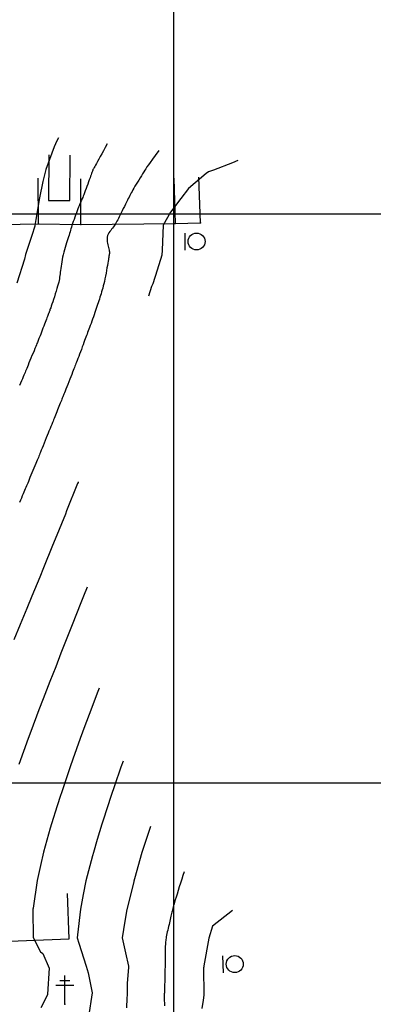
# Model space of a CAD drawing. Header units: millimetres. Extents: x 196436 to 199900, y 8705373 to 8708636.
# Tile 155 of 238: x 198673 to 198735, y 8706661 to 8706834. Entities that reach past the tile are written whole.
import ezdxf

# ---------------------------------------------------------------- set-up
doc = ezdxf.new("R2010")
doc.units = ezdxf.units.MM
doc.header["$LTSCALE"] = 5
for name, color, linetype in [('$CURVAS1', 30, 'Continuous'), ('$CURVAS2', 40, 'Continuous'), ('CASA', 6, 'Continuous'), ('CERCA', 3, 'CERCA_LINE'), ('MALHA', 9, 'Continuous'), ('PL', 23, 'Continuous'), ('POSTE', 3, 'Continuous')]:
    doc.layers.add(name, color=color, linetype=linetype)
doc.linetypes.add('CERCA_LINE', pattern='A,0.5,-0.2,["X",Standard,S=0.1,R=0,X=-0.1,Y=-0.05],-0.25', length=0.95)

# ---------------------------------------------------------------- blocks, each defined once
blk = doc.blocks.new('PL')
at = {"layer": 'PL'}
blk.add_line((2.01, 1.49), (2.01, -1.49), dxfattribs=at)
blk.add_circle((0, 0), 1.49, dxfattribs=at)

msp = doc.modelspace()

# ---------------------------------------------------------------- linework, layer by layer
at = {"layer": '$CURVAS1'}
for points in [[(198711.311, 8706809.317, 700), (198710.359, 8706808.938, 700), (198707.021, 8706807.653, 700), (198706.164, 8706807.332, 700), (198705.714, 8706807.084, 700), (198702.612, 8706804.426, 700), (198701.307, 8706802.678, 700), (198699.472, 8706800.29, 700), (198698.167, 8706797.98, 700), (198697.988, 8706793.6, 700), (198697.933, 8706792.692, 700), (198697.123, 8706790.089, 700), (198696.356, 8706787.699, 700), (198696.169, 8706787.189, 700), (198695.591, 8706785.511, 700)], [(198683.296, 8706752.892, 700), (198683.251, 8706752.779, 700), (198683.242, 8706752.756, 700), (198683.164, 8706752.561, 700), (198681.243, 8706747.765, 700), (198681.02, 8706747.203, 700), (198679.223, 8706742.774, 700), (198678.774, 8706741.655, 700), (198677.185, 8706737.783, 700), (198676.518, 8706736.129, 700), (198675.135, 8706732.792, 700), (198674.254, 8706730.618, 700), (198673.079, 8706727.801, 700), (198671.989, 8706725.111, 700)], [(198701.847, 8706684.309, 705), (198701.646, 8706683.678, 705), (198701.438, 8706683.019, 705), (198701.229, 8706682.349, 705), (198701.023, 8706681.684, 705), (198700.824, 8706681.04, 705), (198700.639, 8706680.433, 705), (198700.47, 8706679.88, 705), (198700.324, 8706679.397, 705), (198700.203, 8706678.994, 705), (198700.105, 8706678.664, 705), (198700.025, 8706678.393, 705), (198699.961, 8706678.167, 705), (198699.908, 8706677.973, 705), (198699.862, 8706677.797, 705), (198699.819, 8706677.627, 705), (198699.776, 8706677.447, 705), (198699.728, 8706677.248, 705), (198699.677, 8706677.029, 705), (198699.621, 8706676.791, 705), (198699.561, 8706676.535, 705), (198699.498, 8706676.264, 705), (198699.431, 8706675.98, 705), (198699.361, 8706675.683, 705), (198699.289, 8706675.375, 705), (198699.214, 8706675.059, 705), (198699.137, 8706674.738, 705), (198699.061, 8706674.417, 705), (198698.987, 8706674.099, 705), (198698.916, 8706673.788, 705), (198698.85, 8706673.488, 705), (198698.79, 8706673.204, 705), (198698.738, 8706672.939, 705), (198698.694, 8706672.695, 705), (198698.658, 8706672.468, 705), (198698.63, 8706672.248, 705), (198698.607, 8706672.029, 705), (198698.59, 8706671.803, 705), (198698.577, 8706671.561, 705), (198698.567, 8706671.297, 705), (198698.559, 8706671.003, 705), (198698.553, 8706670.672, 705), (198698.548, 8706670.307, 705), (198698.543, 8706669.913, 705), (198698.538, 8706669.494, 705), (198698.534, 8706669.055, 705), (198698.528, 8706668.6, 705), (198698.522, 8706668.133, 705), (198698.515, 8706667.658, 705), (198698.507, 8706667.181, 705), (198698.497, 8706666.707, 705), (198698.487, 8706666.242, 705), (198698.476, 8706665.792, 705), (198698.465, 8706665.362, 705), (198698.454, 8706664.958, 705), (198698.444, 8706664.587, 705), (198698.434, 8706664.253, 705), (198698.426, 8706663.962, 705), (198698.418, 8706663.711, 705), (198698.412, 8706663.497, 705), (198698.407, 8706663.315, 705), (198698.402, 8706663.163, 705), (198698.398, 8706663.037, 705), (198698.394, 8706662.932, 705), (198698.391, 8706662.846, 705), (198698.389, 8706662.774, 705), (198698.386, 8706662.714, 705), (198698.384, 8706662.661, 705), (198698.383, 8706662.614, 705), (198698.382, 8706662.567, 705), (198698.381, 8706662.519, 705), (198698.381, 8706662.466, 705), (198698.382, 8706662.404, 705), (198698.383, 8706662.33, 705), (198698.385, 8706662.239, 705), (198698.387, 8706662.129, 705), (198698.389, 8706661.992, 705), (198698.391, 8706661.827, 705), (198698.393, 8706661.628, 705), (198698.395, 8706661.391, 705), (198698.396, 8706661.111, 705), (198698.397, 8706660.786, 705)]]:
    msp.add_polyline3d(points, dxfattribs=at)
at = {"layer": '$CURVAS2'}
for points in [[(198679.803, 8706813.338, 697), (198679.514, 8706812.773, 697), (198679.037, 8706811.743, 697), (198677.602, 8706807.782, 697), (198677.054, 8706805.665, 697), (198676.454, 8706802.787, 697), (198675.82, 8706798.974, 697), (198675.707, 8706798.3, 697), (198675.662, 8706797.79, 697), (198675.127, 8706796.141, 697), (198673.995, 8706792.797, 697), (198673.839, 8706791.989, 697), (198672.51, 8706787.804, 697)], [(198688.363, 8706812.246, 698), (198688.026, 8706811.639, 698), (198687.706, 8706811.066, 698), (198687.407, 8706810.529, 698), (198687.131, 8706810.033, 698), (198686.879, 8706809.582, 698), (198686.655, 8706809.18, 698), (198686.461, 8706808.831, 698), (198686.299, 8706808.539, 698), (198686.169, 8706808.306, 698), (198686.07, 8706808.125, 698), (198685.995, 8706807.987, 698), (198685.94, 8706807.882, 698), (198685.9, 8706807.802, 698), (198685.87, 8706807.737, 698), (198685.847, 8706807.679, 698), (198685.823, 8706807.617, 698), (198685.797, 8706807.544, 698), (198685.764, 8706807.455, 698), (198685.724, 8706807.344, 698), (198685.675, 8706807.207, 698), (198685.614, 8706807.039, 698), (198685.54, 8706806.836, 698), (198685.452, 8706806.593, 698), (198685.347, 8706806.305, 698), (198685.225, 8706805.97, 698), (198685.09, 8706805.599, 698), (198684.945, 8706805.205, 698), (198684.796, 8706804.8, 698), (198684.648, 8706804.397, 698), (198684.504, 8706804.011, 698), (198684.37, 8706803.653, 698), (198684.251, 8706803.336, 698), (198684.149, 8706803.072, 698), (198684.064, 8706802.854, 698), (198683.994, 8706802.679, 698), (198683.935, 8706802.537, 698), (198683.887, 8706802.424, 698), (198683.846, 8706802.332, 698), (198683.811, 8706802.254, 698), (198683.778, 8706802.183, 698), (198683.746, 8706802.114, 698), (198683.713, 8706802.039, 698), (198683.675, 8706801.953, 698), (198683.631, 8706801.848, 698), (198683.578, 8706801.718, 698), (198683.514, 8706801.557, 698), (198683.436, 8706801.359, 698), (198683.342, 8706801.117, 698), (198683.23, 8706800.828, 698), (198683.104, 8706800.498, 698), (198682.968, 8706800.139, 698), (198682.826, 8706799.761, 698), (198682.683, 8706799.373, 698), (198682.543, 8706798.987, 698), (198682.41, 8706798.612, 698), (198682.289, 8706798.259, 698), (198682.182, 8706797.936, 698), (198682.088, 8706797.637, 698), (198682.002, 8706797.355, 698), (198681.922, 8706797.083, 698), (198681.843, 8706796.813, 698), (198681.762, 8706796.538, 698), (198681.676, 8706796.25, 698), (198681.581, 8706795.941, 698), (198681.475, 8706795.606, 698), (198681.359, 8706795.246, 698), (198681.236, 8706794.866, 698), (198681.111, 8706794.47, 698), (198680.985, 8706794.06, 698), (198680.863, 8706793.642, 698), (198680.746, 8706793.218, 698), (198680.639, 8706792.792, 698), (198680.543, 8706792.369, 698), (198680.459, 8706791.95, 698), (198680.385, 8706791.54, 698), (198680.319, 8706791.141, 698), (198680.262, 8706790.756, 698), (198680.212, 8706790.388, 698), (198680.167, 8706790.04, 698), (198680.127, 8706789.715, 698), (198680.09, 8706789.414, 698), (198680.053, 8706789.13, 698), (198680.014, 8706788.853, 698), (198679.968, 8706788.575, 698), (198679.913, 8706788.284, 698), (198679.845, 8706787.974, 698), (198679.762, 8706787.633, 698), (198679.66, 8706787.253, 698), (198679.537, 8706786.828, 698), (198679.398, 8706786.369, 698), (198679.249, 8706785.892, 698), (198679.095, 8706785.412, 698), (198678.941, 8706784.943, 698), (198678.794, 8706784.5, 698), (198678.66, 8706784.098, 698), (198678.544, 8706783.753, 698), (198678.45, 8706783.475, 698), (198678.377, 8706783.256, 698), (198678.319, 8706783.086, 698), (198678.272, 8706782.952, 698), (198678.234, 8706782.843, 698), (198678.199, 8706782.748, 698), (198678.164, 8706782.655, 698), (198678.124, 8706782.551, 698), (198678.077, 8706782.429, 698), (198678.021, 8706782.284, 698), (198677.955, 8706782.116, 698), (198677.88, 8706781.924, 698), (198677.796, 8706781.706, 698), (198677.701, 8706781.463, 698), (198677.596, 8706781.193, 698), (198677.481, 8706780.896, 698), (198677.355, 8706780.571, 698), (198677.222, 8706780.227, 698), (198677.086, 8706779.873, 698), (198676.949, 8706779.518, 698), (198676.815, 8706779.172, 698), (198676.689, 8706778.844, 698), (198676.573, 8706778.543, 698), (198676.471, 8706778.28, 698), (198676.385, 8706778.058, 698), (198676.312, 8706777.87, 698), (198676.245, 8706777.699, 698), (198676.18, 8706777.534, 698), (198676.11, 8706777.36, 698), (198676.03, 8706777.164, 698), (198675.935, 8706776.932, 698), (198675.82, 8706776.649, 698), (198675.68, 8706776.308, 698), (198675.519, 8706775.918, 698), (198675.345, 8706775.494, 698), (198675.163, 8706775.051, 698), (198674.979, 8706774.604, 698), (198674.8, 8706774.168, 698), (198674.631, 8706773.758, 698), (198674.479, 8706773.388, 698), (198674.348, 8706773.069, 698), (198674.235, 8706772.793, 698), (198674.134, 8706772.547, 698), (198674.039, 8706772.317, 698), (198673.946, 8706772.092, 698), (198673.848, 8706771.858, 698), (198673.741, 8706771.602, 698), (198673.619, 8706771.312, 698), (198673.479, 8706770.978, 698), (198673.323, 8706770.608, 698), (198673.155, 8706770.212, 698), (198672.982, 8706769.802, 698)], [(198697.445, 8706811.086, 699), (198696.813, 8706810.238, 699), (198696.309, 8706809.555, 699), (198695.912, 8706809.009, 699), (198695.6, 8706808.571, 699), (198695.351, 8706808.213, 699), (198695.146, 8706807.905, 699), (198694.961, 8706807.619, 699), (198694.777, 8706807.326, 699), (198694.576, 8706807.003, 699), (198694.358, 8706806.654, 699), (198694.131, 8706806.287, 699), (198693.899, 8706805.91, 699), (198693.669, 8706805.533, 699), (198693.445, 8706805.163, 699), (198693.234, 8706804.811, 699), (198693.041, 8706804.483, 699), (198692.871, 8706804.187, 699), (198692.719, 8706803.917, 699), (198692.581, 8706803.663, 699), (198692.451, 8706803.418, 699), (198692.324, 8706803.172, 699), (198692.196, 8706802.917, 699), (198692.06, 8706802.645, 699), (198691.912, 8706802.346, 699), (198691.747, 8706802.015, 699), (198691.57, 8706801.658, 699), (198691.384, 8706801.284, 699), (198691.194, 8706800.902, 699), (198691.004, 8706800.52, 699), (198690.819, 8706800.147, 699), (198690.643, 8706799.792, 699), (198690.481, 8706799.463, 699), (198690.335, 8706799.169, 699), (198690.204, 8706798.904, 699), (198690.082, 8706798.665, 699), (198689.965, 8706798.447, 699), (198689.848, 8706798.243, 699), (198689.729, 8706798.049, 699), (198689.601, 8706797.861, 699), (198689.461, 8706797.672, 699), (198689.306, 8706797.479, 699), (198689.142, 8706797.279, 699), (198688.975, 8706797.072, 699), (198688.814, 8706796.857, 699), (198688.665, 8706796.633, 699), (198688.535, 8706796.399, 699), (198688.432, 8706796.154, 699), (198688.362, 8706795.897, 699), (198688.331, 8706795.629, 699), (198688.334, 8706795.353, 699), (198688.364, 8706795.074, 699), (198688.414, 8706794.797, 699), (198688.476, 8706794.527, 699), (198688.543, 8706794.269, 699), (198688.608, 8706794.028, 699), (198688.664, 8706793.809, 699), (198688.706, 8706793.616, 699), (198688.734, 8706793.447, 699), (198688.75, 8706793.3, 699), (198688.755, 8706793.172, 699), (198688.754, 8706793.061, 699), (198688.746, 8706792.963, 699), (198688.734, 8706792.878, 699), (198688.721, 8706792.801, 699), (198688.708, 8706792.729, 699), (198688.695, 8706792.655, 699), (198688.678, 8706792.569, 699), (198688.659, 8706792.462, 699), (198688.634, 8706792.326, 699), (198688.604, 8706792.15, 699), (198688.565, 8706791.926, 699), (198688.518, 8706791.646, 699), (198688.461, 8706791.302, 699), (198688.395, 8706790.906, 699), (198688.321, 8706790.468, 699), (198688.241, 8706790.002, 699), (198688.155, 8706789.521, 699), (198688.064, 8706789.036, 699), (198687.971, 8706788.561, 699), (198687.876, 8706788.109, 699), (198687.78, 8706787.688, 699), (198687.684, 8706787.298, 699), (198687.586, 8706786.932, 699), (198687.488, 8706786.588, 699), (198687.39, 8706786.258, 699), (198687.29, 8706785.94, 699), (198687.19, 8706785.628, 699), (198687.089, 8706785.317, 699), (198686.987, 8706785.003, 699), (198686.883, 8706784.684, 699), (198686.778, 8706784.36, 699), (198686.67, 8706784.03, 699), (198686.558, 8706783.692, 699), (198686.443, 8706783.345, 699), (198686.322, 8706782.989, 699), (198686.197, 8706782.623, 699), (198686.066, 8706782.247, 699), (198685.932, 8706781.864, 699), (198685.795, 8706781.479, 699), (198685.658, 8706781.097, 699), (198685.523, 8706780.723, 699), (198685.392, 8706780.36, 699), (198685.266, 8706780.014, 699), (198685.148, 8706779.69, 699), (198685.038, 8706779.39, 699), (198684.935, 8706779.108, 699), (198684.835, 8706778.836, 699), (198684.736, 8706778.566, 699), (198684.633, 8706778.291, 699), (198684.525, 8706778.002, 699), (198684.409, 8706777.692, 699), (198684.281, 8706777.352, 699), (198684.139, 8706776.977, 699), (198683.987, 8706776.576, 699), (198683.828, 8706776.159, 699), (198683.667, 8706775.737, 699), (198683.508, 8706775.321, 699), (198683.356, 8706774.921, 699), (198683.213, 8706774.548, 699), (198683.085, 8706774.213, 699), (198682.973, 8706773.924, 699), (198682.875, 8706773.669, 699), (198682.786, 8706773.437, 699), (198682.699, 8706773.213, 699), (198682.609, 8706772.984, 699), (198682.512, 8706772.737, 699), (198682.403, 8706772.458, 699), (198682.276, 8706772.134, 699), (198682.127, 8706771.755, 699), (198681.962, 8706771.334, 699), (198681.786, 8706770.887, 699), (198681.605, 8706770.428, 699), (198681.427, 8706769.974, 699), (198681.257, 8706769.541, 699), (198681.101, 8706769.145, 699), (198680.966, 8706768.801, 699), (198680.855, 8706768.521, 699), (198680.767, 8706768.297, 699), (198680.695, 8706768.115, 699), (198680.635, 8706767.962, 699), (198680.58, 8706767.826, 699), (198680.527, 8706767.693, 699), (198680.47, 8706767.551, 699), (198680.404, 8706767.385, 699), (198680.324, 8706767.187, 699), (198680.232, 8706766.957, 699), (198680.129, 8706766.701, 699), (198680.018, 8706766.424, 699), (198679.901, 8706766.131, 699), (198679.779, 8706765.827, 699), (198679.654, 8706765.515, 699), (198679.529, 8706765.203, 699), (198679.405, 8706764.893, 699), (198679.284, 8706764.59, 699), (198679.168, 8706764.298, 699), (198679.057, 8706764.021, 699), (198678.953, 8706763.761, 699), (198678.858, 8706763.523, 699), (198678.773, 8706763.311, 699), (198678.7, 8706763.128, 699), (198678.639, 8706762.975, 699), (198678.586, 8706762.843, 699), (198678.536, 8706762.718, 699), (198678.484, 8706762.587, 699), (198678.424, 8706762.438, 699), (198678.351, 8706762.259, 699), (198678.26, 8706762.036, 699), (198678.146, 8706761.756, 699), (198678.007, 8706761.412, 699), (198677.845, 8706761.016, 699), (198677.669, 8706760.582, 699), (198677.484, 8706760.128, 699), (198677.297, 8706759.67, 699), (198677.116, 8706759.224, 699), (198676.945, 8706758.806, 699), (198676.793, 8706758.433, 699), (198676.664, 8706758.115, 699), (198676.554, 8706757.843, 699), (198676.456, 8706757.605, 699), (198676.366, 8706757.384, 699), (198676.278, 8706757.168, 699), (198676.185, 8706756.941, 699), (198676.081, 8706756.691, 699), (198675.962, 8706756.403, 699), (198675.823, 8706756.067, 699), (198675.667, 8706755.691, 699), (198675.5, 8706755.287, 699), (198675.325, 8706754.867, 699), (198675.149, 8706754.443, 699), (198674.977, 8706754.027, 699), (198674.812, 8706753.632, 699), (198674.662, 8706753.269, 699), (198674.528, 8706752.946, 699), (198674.409, 8706752.658, 699), (198674.299, 8706752.394, 699), (198674.195, 8706752.144, 699), (198674.093, 8706751.898, 699), (198673.987, 8706751.646, 699), (198673.875, 8706751.377, 699), (198673.75, 8706751.082, 699), (198673.612, 8706750.753, 699), (198673.461, 8706750.395, 699), (198673.301, 8706750.018, 699), (198673.136, 8706749.629, 699), (198672.97, 8706749.236, 699)], [(198684.825, 8706734.385, 701), (198684.18, 8706732.752, 701), (198683.739, 8706731.617, 701), (198682.211, 8706727.761, 701), (198681.527, 8706726.001, 701), (198680.247, 8706722.769, 701), (198679.321, 8706720.372, 701), (198678.299, 8706717.778, 701), (198677.13, 8706714.714, 701), (198676.378, 8706712.786, 701), (198674.964, 8706709.006, 701), (198674.5, 8706707.794, 701), (198672.843, 8706703.206, 701)], [(198686.932, 8706716.585, 702), (198686.61, 8706715.723, 702), (198685.487, 8706712.746, 702), (198684.467, 8706709.966, 702), (198683.648, 8706707.754, 702), (198682.36, 8706704.139, 702), (198681.866, 8706702.762, 702), (198680.314, 8706698.189, 702), (198680.17, 8706697.769, 702), (198679.591, 8706695.927, 702), (198678.589, 8706692.776, 702), (198678.374, 8706692.023, 702), (198677.179, 8706687.782, 702), (198676.634, 8706685.453, 702), (198676.044, 8706682.787, 702), (198675.345, 8706677.97, 702), (198675.319, 8706677.79, 702), (198675.331, 8706677.586, 702), (198675.342, 8706672.79, 702), (198676.66, 8706670.302, 702), (198677.085, 8706669.967, 702), (198678.196, 8706667.422, 702), (198677.897, 8706662.835, 702), (198677.905, 8706662.779, 702), (198677.906, 8706662.758, 702), (198677.903, 8706662.716, 702), (198676.715, 8706660.408, 702)], [(198691.147, 8706703.761, 703), (198690.776, 8706702.723, 703), (198689.657, 8706699.473, 703), (198689.057, 8706697.73, 703), (198687.657, 8706693.428, 703), (198687.435, 8706692.738, 703), (198686.63, 8706690.026, 703), (198685.943, 8706687.744, 703), (198685.78, 8706687.136, 703), (198684.643, 8706682.75, 703), (198684.148, 8706680.348, 703), (198683.651, 8706677.754, 703), (198683.169, 8706673.265, 703), (198683.107, 8706672.756, 703), (198683.383, 8706671.805, 703), (198684.678, 8706667.749, 703), (198685.017, 8706666.582, 703), (198685.712, 8706663.082, 703), (198685.08, 8706658.844, 703)], [(198695.956, 8706692.328, 704), (198694.861, 8706688.95, 704), (198694.473, 8706687.707, 704), (198693.167, 8706683.131, 704), (198693.045, 8706682.713, 704), (198693.015, 8706682.594, 704), (198691.84, 8706677.718, 704), (198691.461, 8706675.647, 704), (198690.999, 8706672.722, 704), (198691.58, 8706670.078, 704), (198692.082, 8706667.78, 704), (198692.096, 8706667.681, 704), (198692.09, 8706667.527, 704), (198691.845, 8706664.782, 704), (198691.895, 8706662.718, 704), (198691.83, 8706662.12, 704), (198691.729, 8706660.459, 704)], [(198710.348, 8706677.519, 706), (198706.841, 8706674.812, 706), (198706.192, 8706672.655, 706), (198705.316, 8706667.808, 706), (198705.299, 8706667.659, 706), (198705.289, 8706667.459, 706), (198705.343, 8706662.659, 706), (198705.236, 8706661.758, 706), (198704.985, 8706660.314, 706)]]:
    msp.add_polyline3d(points, dxfattribs=at)
at = {"layer": 'CASA'}
for points in [[(198678.091, 8706810.314), (198678.056, 8706802.314), (198681.822, 8706802.298), (198681.857, 8706810.297)], [(198700.053, 8706806.247), (198700.313, 8706798.251), (198704.716, 8706798.394), (198704.456, 8706806.39)]]:
    msp.add_lwpolyline(points, dxfattribs=at)
for p in [(198704.716, 8706798.393, 700.667), (198700.313, 8706798.25, 700.24)]:
    msp.add_point(p, dxfattribs=at)
at = {"layer": 'CERCA'}
for points in [[(198666.61, 8706798.011), (198676.28, 8706798.22), (198676.246, 8706806.221)], [(198676.28, 8706798.22), (198683.729, 8706798.122), (198683.75, 8706806.123)], [(198683.729, 8706798.122), (198700.313, 8706798.251)], [(198659.811, 8706677.46), (198660.705, 8706671.751), (198681.71, 8706672.53), (198681.414, 8706680.525)]]:
    msp.add_lwpolyline(points, dxfattribs=at)
for p in [(198676.281, 8706798.218, 697.078), (198683.729, 8706798.121, 698.232)]:
    msp.add_point(p, dxfattribs=at)
at = {"layer": 'MALHA'}
for p, q in [((198700, 8708635.599), (198700, 8705384.785)), ((198700, 8708635.599), (198700, 8705384.785)), ((196441.61, 8706800), (199000, 8706800)), ((196441.61, 8706800), (199000, 8706800)), ((196441.61, 8706700), (199000, 8706700))]:
    msp.add_line(p, q, dxfattribs=at)
at = {"layer": 'POSTE'}
for p, q in [((198680.054, 8706665.265), (198681.804, 8706665.258)), ((198680.911, 8706661.062), (198680.933, 8706666.102)), ((198679.35, 8706664.428), (198682.5, 8706664.415))]:
    msp.add_line(p, q, dxfattribs=at)
msp.add_point((198680.911, 8706661.06, 702.335), dxfattribs=at)

# ---------------------------------------------------------------- block references
at = {"layer": 'PL'}
for p, rotation in [((198704.055, 8706795.112), 180.2534837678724), ((198710.75, 8706668.127), 182.0683610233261)]:
    msp.add_blockref('PL', p, dxfattribs=dict(at, rotation=rotation))

doc.saveas('drawing.dxf')
